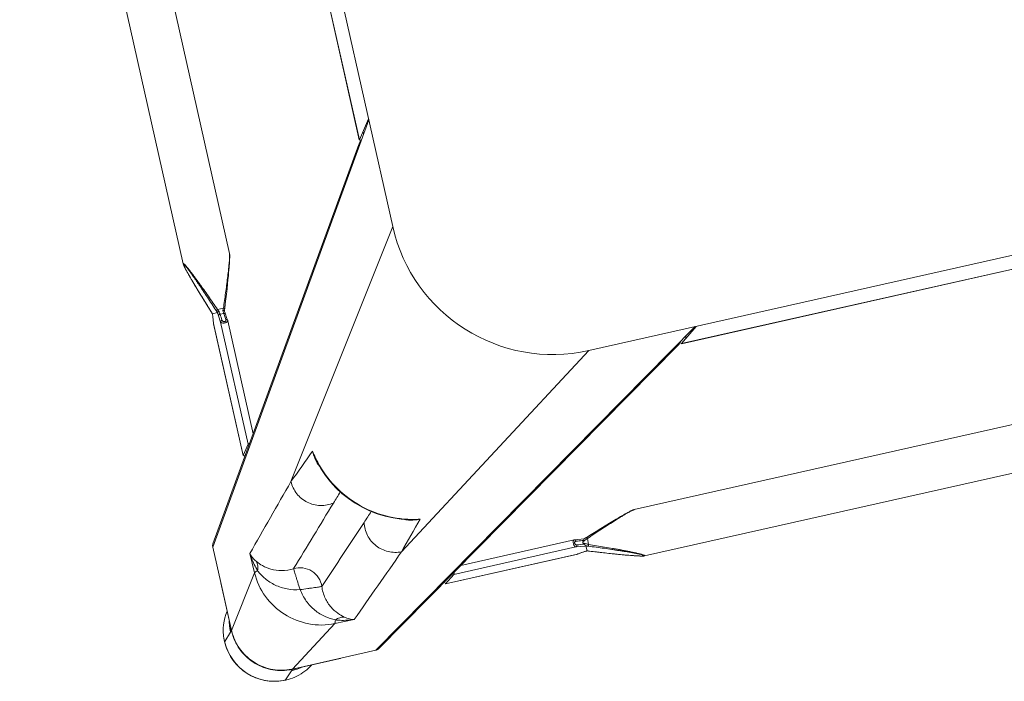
# Model space of a CAD drawing. Header units: metres. Extents: x 362935 to 596424, y 80601 to 172483.
# Tile 90 of 174: x 394893 to 395163, y 118727 to 118908. Entities that reach past the tile are written whole.
import ezdxf

# ---------------------------------------------------------------- set-up
doc = ezdxf.new("R2010")
doc.units = ezdxf.units.M
doc.layers.get('0').update_dxf_attribs({"color": 8, "lineweight": 5})
doc.layers.add('FURNITURE', color=8, linetype='Continuous', lineweight=5)

# ---------------------------------------------------------------- blocks, each defined once
blk = doc.blocks.new('SV2W-A')
at = {"linetype": 'Continuous', "lineweight": 0}
for p, q in [((59.37, 97.89), (57.24, 95.76)), ((33.37, 95.39), (-71.63, 27.91)), ((32.56, 95.16), (-65.67, 32.03)), ((33.37, 95.39), (56.84, 95.39)), ((42.81, 85.77), (56.84, 95.39)), ((43.43, 95.42), (55.05, 95.42)), ((56.21, 95.45), (56, 95.44)), ((56.62, 95.46), (56.84, 95.46)), ((56.89, 95.42), (57.25, 95.78)), ((-44.21, 86.25), (-249.04, 86.25)), ((-44.22, 86.25), (-44.21, 86.25)), ((-42.78, 85.96), (-42.99, 86.02)), ((-42.55, 85.9), (-42.78, 85.96)), ((-42.32, 85.84), (-42.55, 85.9)), ((-42.08, 85.77), (-42.32, 85.84)), ((-41.83, 85.7), (-42.08, 85.77)), ((-41.45, 85.59), (-41.83, 85.7)), ((-41.04, 85.47), (-41.45, 85.59)), ((-40.48, 85.29), (-41.04, 85.47)), ((-39.9, 85.11), (-40.48, 85.29)), ((-39.13, 84.87), (-39.9, 85.11)), ((-38.34, 84.61), (-39.13, 84.87)), ((-37.34, 84.28), (-38.34, 84.61)), ((-36.28, 83.93), (-37.34, 84.28)), ((-34.98, 83.49), (-36.28, 83.93)), ((42.81, 85.77), (37.39, 85.85)), ((73.35, 83.91), (71.22, 81.78)), ((-33.6, 83.02), (-34.98, 83.49)), ((-32.34, 82.58), (-33.6, 83.02)), ((-31.9, 82.43), (-32.34, 82.58)), ((-30.54, 81.95), (-31.9, 82.43)), ((-29.74, 81.66), (-30.54, 81.95)), ((-29.79, 81.68), (-29.79, 81.68)), ((-29.14, 81.46), (-29.14, 81.46)), ((-29.13, 81.45), (-29.13, 80.07)), ((-28.25, 81.53), (-28.4, 81.51)), ((-27.59, 81.6), (-28.25, 81.53)), ((-28.25, 81.53), (-28.19, 81.53)), ((-28.19, 81.53), (-27.99, 81.55)), ((-27.99, 81.55), (-27.6, 81.6)), ((-27.6, 81.6), (-27.2, 81.64)), ((-27.04, 81.67), (-27.59, 81.6)), ((-27.2, 81.64), (-26.46, 81.73)), ((-26.46, 81.74), (-27.04, 81.67)), ((-26.41, 81.74), (-26.46, 81.74)), ((-26.46, 81.74), (10.71, 81.74)), ((-26.46, 81.73), (-26.41, 81.74)), ((-26.35, 81.74), (-26.41, 81.74)), ((10.73, 81.74), (-26.35, 81.74)), ((10.71, 81.74), (7.91, 79.75)), ((10.73, 81.74), (10.71, 81.74)), ((61.23, 67.34), (70.85, 81.38)), ((70.85, 81.38), (70.85, 67.91)), ((70.89, 67.97), (70.89, 81.42)), ((71.04, 81.58), (71.25, 81.78)), ((-29.96, 78.17), (-29.96, 79.83)), ((-29.13, 80.07), (-28.93, 80.05)), ((-28.93, 80.05), (-26.41, 79.75)), ((-28.44, 78.39), (-28.85, 78.44)), ((-28.54, 79.06), (-28.54, 78.79)), ((-26.41, 79.75), (7.91, 79.75)), ((-36.82, 75.39), (-35.55, 75.82)), ((-35.55, 75.82), (-34.2, 76.28)), ((-34.2, 76.28), (-32.76, 76.78)), ((-32.76, 76.78), (-31.23, 77.31)), ((-31.23, 77.31), (-29.79, 77.82)), ((-30.49, 77.97), (-29.96, 78.17)), ((-29.11, 78.08), (-27.35, 77.87)), ((-27.35, 77.87), (-26.46, 77.77)), ((-26.35, 77.76), (5.49, 77.76)), ((-44.21, 73.25), (-249.04, 73.25)), ((-44.22, 73.25), (-44.21, 73.25)), ((-42.78, 73.54), (-42.55, 73.6)), ((-42.55, 73.6), (-42.32, 73.66)), ((-42.32, 73.66), (-42.08, 73.73)), ((-41.58, 73.88), (-41.18, 74)), ((-41.18, 74), (-40.77, 74.12)), ((-40.77, 74.12), (-40.19, 74.3)), ((-40.19, 74.3), (-39.6, 74.49)), ((-39.6, 74.49), (-38.82, 74.74)), ((-38.82, 74.74), (-37.84, 75.05)), ((-37.84, 75.05), (-36.82, 75.39)), ((-41.63, 27.91), (20.57, 70.53)), ((70.85, 67.91), (70.85, 57.91)), ((61.32, 61.92), (61.23, 67.34)), ((16, 62.55), (16, 62.55)), ((16.63, 62.4), (16, 62.55)), ((70.85, 57.91), (3.37, -47.09)), ((7.5, -41.13), (70.62, 57.1)), ((3.37, -17.09), (45.99, 45.1)), ((38.02, 40.54), (37.83, 41.29)), ((38.02, 40.54), (38.02, 40.54)), ((57.2, 35.24), (55.22, 32.45)), ((57.2, 35.24), (57.2, 35.26)), ((57.2, -1.93), (57.2, 35.24)), ((57.21, -1.81), (57.21, 35.26)), ((55.22, 32.45), (55.22, -1.87)), ((-66.86, 31.65), (-226.39, 31.65)), ((-66.86, 31.64), (-226.39, 31.64)), ((-66.86, 31.64), (-71.89, 27.91)), ((-66.84, 31.65), (-66.86, 31.64)), ((53.22, 30.02), (53.22, -1.81)), ((-41.63, 27.91), (-251.63, 27.91)), ((53.23, -1.93), (53.33, -2.75)), ((53.66, -2.22), (53.77, -3.12)), ((55.42, -3.65), (55.22, -1.87)), ((57.11, -2.66), (57.06, -3.06)), ((57.07, -3.03), (57.2, -1.93)), ((57.18, -2.07), (57.11, -2.66)), ((57.2, -1.87), (57.18, -2.07)), ((57.2, -1.86), (57.21, -1.81)), ((57.2, -1.93), (57.2, -1.86)), ((53.32, -5.15), (52.87, -6.43)), ((53.33, -2.75), (53.44, -3.71)), ((53.51, -4.6), (53.45, -4.77)), ((53.77, -3.12), (53.83, -3.67)), ((53.83, -3.67), (53.87, -4.01)), ((53.87, -4.01), (54.91, -4.01)), ((56.91, -4.59), (55.5, -4.59)), ((56.92, -4.62), (56.93, -4.45)), ((56.92, -4.6), (56.92, -4.6)), ((56.93, -4.45), (56.94, -4.22)), ((57.06, -3.06), (56.99, -3.65)), ((56.99, -3.71), (57.01, -3.55)), ((56.99, -3.71), (56.99, -3.65)), ((57.01, -3.55), (57.07, -3.03)), ((57.88, -7.33), (57.11, -5.15)), ((57.14, -5.25), (57.14, -5.25)), ((52.4, -7.77), (51.96, -9.03)), ((52.87, -6.43), (52.4, -7.77)), ((55.29, -5.42), (53.63, -5.42)), ((58.4, -8.83), (57.88, -7.33)), ((51.48, -10.42), (51.04, -11.73)), ((51.96, -9.03), (51.48, -10.42)), ((58.88, -10.23), (58.4, -8.83)), ((59.33, -11.54), (58.88, -10.23)), ((50.69, -12.78), (50.36, -13.79)), ((51.04, -11.73), (50.69, -12.78)), ((59.74, -12.78), (59.33, -11.54)), ((60.07, -13.79), (59.74, -12.78)), ((49.68, -15.93), (49.5, -16.5)), ((49.86, -15.35), (49.68, -15.93)), ((50.1, -14.58), (49.86, -15.35)), ((50.36, -13.79), (50.1, -14.58)), ((60.33, -14.58), (60.07, -13.79)), ((60.57, -15.35), (60.33, -14.58)), ((60.75, -15.94), (60.57, -15.35)), ((60.93, -16.5), (60.75, -15.94)), ((3.37, -227.09), (3.37, -17.09)), ((49, -18.23), (48.95, -18.44)), ((49.06, -18.01), (49, -18.23)), ((49.13, -17.78), (49.06, -18.01)), ((49.2, -17.54), (49.13, -17.78)), ((49.27, -17.29), (49.2, -17.54)), ((49.38, -16.9), (49.27, -17.29)), ((49.5, -16.5), (49.38, -16.9)), ((61.05, -16.9), (60.93, -16.5)), ((61.16, -17.29), (61.05, -16.9)), ((61.23, -17.54), (61.16, -17.29)), ((61.3, -17.78), (61.23, -17.54)), ((61.37, -18.01), (61.3, -17.78)), ((61.43, -18.23), (61.37, -18.01)), ((48.71, -19.68), (48.71, -19.68)), ((48.71, -224.5), (48.71, -19.68)), ((61.71, -224.5), (61.71, -19.68)), ((61.71, -19.68), (61.71, -19.68)), ((7.1, -42.33), (3.37, -47.36)), ((7.1, -42.33), (7.11, -42.3)), ((7.1, -201.86), (7.1, -42.33)), ((7.11, -201.86), (7.11, -42.33))]:
    blk.add_line(p, q, dxfattribs=at)
for points in [[(-43.46, 86.14), (-43.55, 86.15), (-43.63, 86.17), (-43.71, 86.19), (-43.79, 86.2), (-43.86, 86.22), (-43.93, 86.23), (-44, 86.24), (-44.06, 86.24), (-44.12, 86.25), (-44.17, 86.25), (-44.22, 86.25)], [(-42.99, 86.02), (-43.09, 86.05), (-43.19, 86.07), (-43.28, 86.09), (-43.37, 86.11), (-43.46, 86.14)], [(-29.35, 81.53), (-29.54, 81.59), (-29.74, 81.66)], [(-29.14, 81.46), (-29.16, 81.47), (-29.35, 81.53)], [(-28.81, 81.48), (-29.04, 81.47), (-29.16, 81.46)], [(-28.4, 81.51), (-28.59, 81.49), (-28.81, 81.48)], [(-29.79, 77.82), (-29.54, 77.91), (-29.29, 78)], [(-29.29, 78), (-29.05, 78.07), (-29.02, 78.08)], [(-26.46, 77.77), (-26.38, 77.76), (-26.35, 77.76)], [(-44.22, 73.25), (-44.17, 73.25), (-44.12, 73.26), (-44.06, 73.26), (-44, 73.27), (-43.93, 73.28), (-43.86, 73.29), (-43.79, 73.3), (-43.71, 73.32), (-43.63, 73.33), (-43.55, 73.35), (-43.46, 73.37), (-43.37, 73.39), (-43.28, 73.41), (-43.19, 73.43), (-43.09, 73.46), (-42.99, 73.48), (-42.78, 73.54)], [(-42.08, 73.73), (-41.96, 73.77), (-41.58, 73.88)], [(37.83, 41.29), (37.19, 43.42), (36.39, 45.5), (35.42, 47.52), (34.3, 49.46), (33.04, 51.32), (31.63, 53.08), (30.09, 54.73), (28.44, 56.26), (26.67, 57.66), (24.8, 58.91), (22.86, 60.02), (20.83, 60.98), (18.75, 61.77), (16.63, 62.4)], [(53.22, -1.81), (53.22, -1.86), (53.23, -1.93)], [(53.45, -4.77), (53.39, -4.96), (53.32, -5.15)], [(53.44, -3.71), (53.45, -3.82), (53.47, -4.01), (53.48, -4.22), (53.5, -4.45), (53.5, -4.62)], [(57.11, -5.15), (57.04, -4.96), (56.98, -4.77), (56.92, -4.6)], [(56.94, -4.22), (56.96, -4.01), (56.98, -3.82), (56.99, -3.71)], [(48.95, -18.44), (48.92, -18.55), (48.9, -18.64), (48.87, -18.74), (48.85, -18.83), (48.83, -18.92), (48.81, -19.01), (48.8, -19.09), (48.78, -19.17), (48.76, -19.25), (48.75, -19.32), (48.74, -19.39), (48.73, -19.46), (48.72, -19.52), (48.72, -19.58), (48.72, -19.64), (48.71, -19.68)], [(61.6, -18.92), (61.58, -18.83), (61.55, -18.74), (61.53, -18.65), (61.51, -18.55), (61.48, -18.44), (61.43, -18.23)], [(61.71, -19.68), (61.71, -19.64), (61.71, -19.58), (61.71, -19.52), (61.7, -19.46), (61.69, -19.39), (61.68, -19.32), (61.66, -19.25), (61.65, -19.17), (61.63, -19.09), (61.62, -19.01), (61.6, -18.92)]]:
    blk.add_lwpolyline(points, dxfattribs=at)
for centre, radius, start, end in [((59.34, 84.03), 13.9, 92.7783, 114.1428), ((59.34, 83.99), 13.94, 87.432, 92.7677), ((59.37, 83.91), 14, 359.9994, 90.0006), ((59.33, 83.88), 14.05, 44.9701, 87.4085), ((33.32, 93.98), 1.4, 119.2372, 122.6099), ((59.34, 84.06), 13.87, 114.1743, 124.9746), ((57.18, 81.78), 13.98, 94.583, 102.3998), ((55.04, 119.33), 23.91, 270.0085, 270.5994), ((57.18, 81.85), 13.91, 89.7212, 94.5867), ((56.79, 81.46), 13.93, 87.9679, 89.7939), ((56.92, 81.41), 14.02, 88.3649, 90.1468), ((56.79, 81.43), 13.96, 86.0899, 87.968), ((56.92, 81.4), 14.02, 86.524, 88.3651), ((59.34, 83.87), 14.05, 2.5915, 45.0299), ((2418.4, -2544.73), 3548.12, 132.14906, 132.5165), ((59.45, 83.88), 13.94, 357.2323, 2.568), ((-21.04, 106.24), 26.08, 250.3973, 251.9235), ((-29.82, 98.36), 16.92, 272.3246, 272.9034), ((-29.11, 89.45), 7.98, 276.256, 276.6642), ((56.93, 81.33), 13.92, 0.3862, 1.002), ((56.94, 81.33), 13.91, 0.2057, 0.3862), ((56.87, 81.46), 14.02, 0.4691, 1.3029), ((59.53, 83.87), 13.87, 325.025, 357.2496), ((56.87, 81.46), 14.01, 359.8531, 0.469), ((57.3, 81.72), 13.92, 355.4148, 359.399), ((57.4, 81.71), 13.83, 359.4023, 0.2846), ((-39.18, 54.69), 27.27, 69.0791, 69.8493), ((-38.63, 56.11), 25.74, 68.146, 69.0892), ((57.24, 81.72), 13.98, 347.6002, 355.417), ((-14.06, 45.21), 36.6, 115.327, 115.7487), ((6322.34, -6454.76), 9058.45, 133.875091, 134.008381), ((-1151.05, 1125.6), 1576.66, 317.62265, 317.99608), ((-6532.92, 6398.55), 9132.92, 315.992162, 316.124366), ((9.39, 34.68), 28.56, 77.3353, 81.3875), ((12.34, 46.66), 16.31, 77.0122, 85.3188), ((9.33, 34.41), 28.83, 76.6036, 77.3408), ((14.05, 53.23), 9.64, 64.8369, 73.365), ((862.45, -802.42), 1199.74, 134.01228, 134.18381), ((-2646.11, 2513.18), 3652.24, 317.4859, 317.84284), ((69.44, 57.86), 1.4, 327.3901, 330.7628), ((-826.77, 886.81), 1199.48, 315.81604, 315.98775), ((1195.13, -1230.28), 1716.72, 132.01918, 132.36216), ((28.7, 38.59), 9.64, 16.6319, 25.2458), ((9.88, 33.87), 28.83, 12.8187, 13.4009), ((22.11, 36.87), 16.32, 4.6716, 12.9875), ((10.15, 33.93), 28.55, 8.6076, 12.8248), ((-41.63, -17.09), 45, 0, 90), ((17.97, 11.77), 39.59, 334.2603, 334.433), ((29.7, 6.2), 26.6, 334.3575, 335.5098), ((36.74, -14.65), 20.72, 26.4506, 28.295), ((30.42, -14.54), 26.98, 20.1485, 21.6429), ((80.2, 3), 24.49, 198.051, 198.5687), ((73.79, -5.28), 16.88, 177.0641, 177.6759), ((81.82, 3.54), 26.2, 198.5694, 199.6049)]:
    blk.add_arc(centre, radius, start, end, dxfattribs=at)
for centre, major_axis, ratio, start_param, end_param in [((43.58, 85.46), (0, 10), 0.182662, 0.082453, 0.116856), ((10.71, 80.74), (0.02, 1), 0.16329, -1.075562, -0.001825), ((7.91, 78.76), (0.02, 1), 0.16329, 0.120074, 1.080381), ((56.21, 35.24), (1, 0.02), 0.16329, 0.001825, 1.075562), ((54.22, 32.45), (1, 0.02), 0.16329, -1.080381, -0.120074), ((-68.75, 29.25), (1.01, 0), 0.981142, 1.025708, 1.570796), ((-66.86, 30.15), (0.03, 1.5), 0.156004, -0.883591, 0.000534), ((5.61, -42.33), (1.5, 0.03), 0.156004, 6.282651, 7.166791), ((4.71, -44.21), (0, 1.01), 0.981142, -1.570796, -1.025696)]:
    blk.add_ellipse(centre, major_axis=major_axis, ratio=ratio, start_param=start_param, end_param=end_param, dxfattribs=at)
for points, start_tangent, end_tangent in [([(33.37, 95.39), (32.63, 95.2)], (-0.999776, 0.021147), (-0.872635, -0.488372)), ([(56, 95.44), (55.83, 95.44), (55.29, 95.43)], (-0.999498, -0.031694), (-0.999947, -0.010313)), ([(56.65, 95.46), (56.55, 95.46), (56.21, 95.45)], (-0.999996, -0.002901), (-0.999481, -0.032219)), ([(56.84, 95.39), (56.89, 95.42)], (0.710876, 0.703317), (0.853614, 0.520906)), ([(57.74, 95.36), (62.76, 94.05), (66.97, 91.01), (69.8, 86.65), (70.85, 81.57)], (0.997672, -0.068188), (0.017487, -0.999847)), ([(57.77, 95.4), (62.78, 94.14), (66.99, 91.15), (69.82, 86.83), (70.88, 81.78)], (0.99816, -0.060632), (0.022737, -0.999741)), ([(-44.33, 86.21), (-44.32, 86.23), (-44.28, 86.25), (-44.22, 86.25)], (-0.010617, 0.999944), (0.999988, 0.004823)), ([(-29.96, 79.83), (-32.02, 80.65), (-34.07, 81.49), (-36.1, 82.33), (-37.11, 82.75), (-38.11, 83.18), (-39.09, 83.6), (-40.06, 84.03), (-41.01, 84.45), (-41.92, 84.87), (-42.35, 85.07), (-42.77, 85.28), (-43.16, 85.47), (-43.53, 85.66), (-43.84, 85.84), (-44.1, 85.99), (-44.2, 86.06), (-44.27, 86.12), (-44.31, 86.17), (-44.33, 86.21)], (-0.929258, 0.36943), (0.007184, 0.999974)), ([(-44.16, 86.18), (-44.1, 86.21), (-44.04, 86.22), (-43.96, 86.21)], (-0.008398, 0.999965), (0.995831, -0.091221)), ([(-29.79, 80.29), (-31.82, 81.04), (-33.85, 81.8), (-35.86, 82.57), (-36.85, 82.96), (-37.84, 83.35), (-38.82, 83.73), (-39.79, 84.12), (-40.73, 84.51), (-41.65, 84.9), (-42.09, 85.09), (-42.51, 85.28), (-42.92, 85.46), (-43.3, 85.64), (-43.63, 85.81), (-43.9, 85.96), (-44.01, 86.03), (-44.09, 86.09), (-44.14, 86.14), (-44.16, 86.18)], (-0.938783, 0.344508), (0.005917, 0.999982)), ([(-43.96, 86.21), (-43.87, 86.2), (-43.55, 86.15)], (0.995831, -0.091221), (0.978676, -0.205408)), ([(-43.55, 86.15), (-42.89, 85.99), (-42.15, 85.79), (-40.52, 85.3), (-38.8, 84.76), (-37.04, 84.18), (-35.24, 83.58), (-33.43, 82.96), (-29.79, 81.68)], (0.978676, -0.205408), (0.942082, -0.335383)), ([(39.88, 84.56), (39.26, 85), (37.39, 85.85)], (-0.785832, 0.61844), (-0.965483, 0.260466)), ([(42.41, 84.81), (41.17, 85.19), (37.39, 85.85)], (-0.947516, 0.319709), (-0.996233, 0.086715)), ([(42.41, 84.81), (41.11, 84.48), (39.88, 84.56)], (-0.927588, -0.373604), (-0.971005, 0.239059)), ([(44.03, 75.04), (43.82, 78.38), (42.79, 81.14), (41.35, 83.19), (39.88, 84.56)], (0.098992, 0.995088), (-0.78457, 0.62004)), ([(42.41, 84.81), (42.61, 85.44), (42.71, 85.64), (42.81, 85.77)], (0.236709, 0.97158), (0.743483, 0.668755)), ([(50.04, 74.57), (49.06, 78), (47.3, 80.98), (44.98, 83.28), (42.41, 84.81)], (-0.14814, 0.988966), (-0.911624, 0.411025)), ([(61.23, 67.34), (59.72, 74.31), (55.69, 80.23), (49.77, 84.26), (42.81, 85.77)], (-0.01725, 0.999851), (-0.999852, 0.017219)), ([(-29.14, 81.46), (-29.13, 81.46), (-29.13, 81.45)], (0.942053, -0.335465), (0.000699, -1)), ([(-28.97, 81.47), (-28.77, 81.48), (-28.25, 81.52)], (0.998714, 0.050704), (0.994039, 0.10903)), ([(-26.41, 81.74), (-26.35, 81.74)], (0.973777, 0.227505), (1, 0.000171)), ([(70.89, 81.42), (70.85, 81.38)], (-0.545324, -0.838225), (-0.677451, -0.735568)), ([(70.89, 80.63), (70.95, 81.22), (70.99, 81.42), (71.02, 81.54)], (0.105593, 0.994409), (0.366739, 0.930324)), ([(71.02, 81.54), (71.04, 81.58)], (0.366739, 0.930324), (0.707107, 0.707107)), ([(-29.96, 79.83), (-29.84, 80.14), (-29.79, 80.29)], (0.344552, 0.938767), (0.378696, 0.925521)), ([(-28.54, 79.06), (-29.2, 79.43), (-29.96, 79.83)], (-0.857811, 0.513965), (-0.89551, 0.445042)), ([(-29.71, 78.29), (-29.09, 78.57), (-28.54, 78.79)], (0.903956, 0.427625), (0.939721, 0.341942)), ([(-29.05, 80.01), (-29.1, 80.04), (-29.12, 80.06), (-29.13, 80.07)], (-0.839827, 0.542855), (0.000004, 1)), ([(-28.85, 79.49), (-28.97, 79.81), (-29.05, 80.01)], (-0.584199, 0.81161), (-0.839827, 0.542855)), ([(-29.02, 78.08), (-28.99, 78.11), (-28.98, 78.14), (-28.97, 78.18), (-28.94, 78.27), (-28.89, 78.38)], (0.95039, 0.311061), (0.522581, 0.85259)), ([(-28.89, 78.38), (-28.85, 78.44)], (0.522581, 0.85259), (0.662043, 0.749465)), ([(-28.85, 79.49), (-26.76, 79.24)], (0.992731, -0.120357), (0.992967, -0.118392)), ([(-28.85, 79.49), (-28.54, 79.06)], (0.5842, -0.81161), (0.594033, -0.804441)), ([(-28.54, 78.79), (-28.77, 78.53), (-28.85, 78.44)], (-0.667444, -0.74466), (-0.662044, -0.749465)), ([(-26.76, 78.2), (-28.44, 78.39)], (-0.993521, 0.113646), (-0.993656, 0.112462)), ([(-26.41, 79.75), (-26.54, 79.7), (-26.65, 79.59), (-26.73, 79.42), (-26.76, 79.24)], (-0.993295, -0.115609), (-0.029499, -0.999565)), ([(-26.76, 79.24), (-26.59, 79.19), (-26.44, 79.07), (-26.32, 78.89), (-26.27, 78.66), (-26.32, 78.44), (-26.44, 78.29), (-26.59, 78.21), (-26.76, 78.2)], (0.992967, -0.118395), (-0.99353, 0.113571)), ([(-26.41, 79.75), (-26.23, 79.65), (-26.08, 79.43), (-25.97, 79.1), (-25.92, 78.71), (-25.95, 78.33), (-26.04, 78.02), (-26.1, 77.91), (-26.18, 77.83), (-26.26, 77.78), (-26.35, 77.76)], (0.973769, -0.227537), (-0.999998, -0.001913)), ([(-44.21, 73.25), (-44.03, 73.27), (-43.78, 73.32), (-43.47, 73.39), (-43.13, 73.48), (-42.38, 73.7), (-41.57, 73.96), (-40.71, 74.24), (-39.83, 74.54), (-38.02, 75.17), (-36.17, 75.84), (-34.29, 76.53), (-32.39, 77.24), (-30.49, 77.97)], (0.999999, -0.001275), (0.933497, 0.358586)), ([(-29.96, 78.17), (-29.9, 78.03), (-29.85, 77.92), (-29.83, 77.87), (-29.81, 77.84), (-29.8, 77.83), (-29.79, 77.82)], (0.353863, -0.935297), (0.9503, 0.311336)), ([(-26.73, 78.04), (-26.76, 78.2)], (-0.282291, 0.959329), (-0.029703, 0.999559)), ([(-26.63, 77.85), (-26.66, 77.89), (-26.73, 78.04)], (-0.700914, 0.713246), (-0.282291, 0.959329)), ([(-26.46, 77.77), (-26.51, 77.78), (-26.63, 77.85)], (-0.992883, 0.119095), (-0.700914, 0.713246)), ([(50.51, 68.57), (47.96, 68.93), (45.79, 70.33), (44.39, 72.5), (44.03, 75.04)], (-0.997201, -0.074771), (0.074771, 0.997201)), ([(50.04, 74.57), (47.89, 74.76), (46.91, 74.84), (46.02, 74.91), (45.27, 74.98), (44.68, 75.01), (44.26, 75.02), (44.12, 75.03), (44.03, 75.04)], (-0.991435, 0.130599), (-0.917848, 0.396932)), ([(60.27, 66.95), (58.75, 69.51), (56.44, 71.84), (53.47, 73.6), (50.04, 74.57)], (-0.411135, 0.911574), (-0.988934, 0.148359)), ([(50.04, 74.57), (50.22, 72.43), (50.3, 71.44), (50.38, 70.56), (50.44, 69.81), (50.48, 69.21), (50.48, 68.79), (50.49, 68.65), (50.51, 68.57)], (0.130574, -0.991439), (0.397057, -0.917794)), ([(20.57, 70.53), (24.15, 69.68), (27.05, 67.39), (28.73, 64.09), (28.86, 60.42)], (0.99989, -0.014824), (-0.183096, -0.983095)), ([(60.03, 64.41), (58.65, 65.89), (56.6, 67.33), (53.84, 68.36), (50.51, 68.57)], (-0.62019, 0.784452), (-0.995092, -0.098955)), ([(70.89, 67.97), (70.85, 67.91)], (-0.412197, -0.911095), (-0.541795, -0.840511)), ([(60.27, 66.95), (59.94, 65.64), (60.02, 64.41)], (-0.373525, -0.92762), (0.238599, -0.971118)), ([(61.23, 67.34), (61.1, 67.24), (60.9, 67.14), (60.27, 66.95)], (-0.668755, -0.743483), (-0.971581, -0.236707)), ([(61.32, 61.92), (61.17, 63.19), (60.27, 66.95)], (-0.0867, 0.996234), (-0.319704, 0.947517)), ([(13.66, 62.92), (14.47, 62.89), (16.81, 62.47)], (0.999986, 0.005311), (0.957888, -0.287143)), ([(16.01, 62.46), (23.56, 59.5), (30.04, 54.59), (34.96, 48.11), (37.92, 40.55)], (0.972791, -0.231685), (0.231761, -0.972773)), ([(61.32, 61.92), (61.11, 62.55), (60.03, 64.41)], (-0.260301, 0.965527), (-0.618447, 0.785826)), ([(70.85, 57.91), (70.67, 57.17)], (0.021147, -0.999776), (-0.488372, -0.872635)), ([(45.99, 45.1), (45.14, 48.69), (42.85, 51.59), (39.56, 53.26), (35.88, 53.39)], (-0.014825, 0.99989), (-0.983095, -0.183098)), ([(37.94, 41.35), (38.13, 40.59), (38.38, 38.2)], (0.287117, -0.957895), (-0.005292, -0.999986)), ([(-65.91, 31.88), (-66.45, 31.24)], (-0.842386, -0.538874), (-0.400807, -0.916163)), ([(-65.1, 32.11), (-65.91, 31.88)], (-0.999776, 0.021147), (-0.842386, -0.538874)), ([(55.22, -1.87), (55.11, -1.7), (54.89, -1.54), (54.56, -1.43), (54.17, -1.38), (53.79, -1.41), (53.48, -1.5), (53.37, -1.57), (53.29, -1.64), (53.24, -1.72), (53.22, -1.81)], (-0.227467, 0.973786), (-0.002962, -0.999996)), ([(53.66, -2.22), (53.5, -2.2), (53.37, -2.13), (53.27, -2.04), (53.23, -1.93)], (-0.999559, 0.029703), (-0.119096, 0.992883)), ([(54.7, -2.22), (54.65, -2.06), (54.54, -1.9), (54.36, -1.78), (54.12, -1.74), (53.9, -1.78), (53.75, -1.9), (53.68, -2.06), (53.66, -2.22)], (-0.118387, 0.992968), (0.113643, -0.993522)), ([(54.7, -2.22), (54.89, -2.19), (55.05, -2.11), (55.17, -2), (55.22, -1.87)], (0.999565, 0.029499), (0.115609, 0.993295)), ([(54.91, -4.01), (54.7, -2.22)], (-0.119949, 0.99278), (-0.118392, 0.992967)), ([(57.21, -1.81), (57.2, -1.87)], (-0.00041, -1), (-0.227044, -0.973885)), ([(53.63, -5.42), (53.49, -5.36), (53.38, -5.31), (53.34, -5.29), (53.31, -5.27), (53.29, -5.26), (53.29, -5.25)], (-0.935298, 0.353861), (0.311242, 0.950331)), ([(53.87, -4.01), (53.71, -3.98), (53.57, -3.92), (53.48, -3.82), (53.44, -3.71)], (-0.999291, 0.037637), (-0.121036, 0.992648)), ([(53.91, -4.83), (53.62, -4.74), (53.54, -4.68), (53.5, -4.62)], (-0.983418, 0.181353), (-0.047174, 0.998887)), ([(53.87, -4.01), (53.88, -4.19), (53.91, -4.83)], (0.093423, -0.995627), (0.027573, -0.99962)), ([(54.91, -4.01), (55.1, -3.97), (55.26, -3.9), (55.37, -3.78), (55.42, -3.65)], (0.999304, 0.037304), (0.11549, 0.993309)), ([(54.98, -4.83), (54.97, -4.6), (54.91, -4.01)], (-0.045036, 0.998985), (-0.139178, 0.990267)), ([(54.98, -4.83), (55.16, -4.78), (55.32, -4.73), (55.44, -4.66), (55.49, -4.6)], (0.983623, 0.180239), (0.33539, 0.942079)), ([(55.29, -5.42), (55.6, -5.3), (55.75, -5.25)], (0.938767, 0.344553), (0.925511, 0.378721)), ([(55.49, -4.6), (55.48, -4.34), (55.42, -3.65)], (-0.040503, 0.999179), (-0.116382, 0.993204)), ([(55.49, -4.6), (55.5, -4.6), (55.5, -4.59)], (0.335488, 0.942045), (1, 0.00066)), ([(61.64, -19.62), (61.6, -19.6), (61.55, -19.55), (61.49, -19.47), (61.43, -19.37), (61.27, -19.09), (61.11, -18.76), (60.93, -18.38), (60.74, -17.98), (60.55, -17.55), (60.36, -17.11), (59.98, -16.2), (59.59, -15.25), (59.2, -14.29), (58.81, -13.31), (58.42, -12.32), (58.03, -11.32), (57.26, -9.31), (56.5, -7.28), (55.75, -5.25)], (-0.999989, -0.004587), (-0.344509, 0.938783)), ([(56.91, -4.59), (56.92, -4.6), (56.92, -4.6)], (0.999997, -0.002385), (0.335043, -0.942203)), ([(56.96, -3.93), (56.95, -4.05), (56.93, -4.42)], (-0.086204, -0.996277), (-0.051277, -0.998684)), ([(56.99, -3.65), (56.98, -3.72), (56.96, -3.93)], (-0.116111, -0.993236), (-0.086204, -0.996277)), ([(57.14, -5.25), (58.42, -8.9), (59.04, -10.71), (59.64, -12.5), (60.22, -14.27), (60.77, -15.99), (61.25, -17.62), (61.45, -18.37), (61.61, -19.02)], (0.335384, -0.942082), (0.204521, -0.978862)), ([(53.63, -5.42), (52.88, -7.39), (52.14, -9.36), (51.42, -11.3), (50.72, -13.23), (50.06, -15.11), (49.75, -16.02), (49.46, -16.91), (49.19, -17.76), (48.96, -18.55), (48.86, -18.9), (48.78, -19.22), (48.73, -19.48), (48.71, -19.68)], (-0.359834, -0.933016), (0.001112, -0.999999)), ([(61.67, -19.79), (61.63, -19.77), (61.58, -19.73), (61.52, -19.66), (61.45, -19.56), (61.3, -19.31), (61.12, -18.99), (60.93, -18.63), (60.74, -18.23), (60.54, -17.81), (60.33, -17.38), (59.91, -16.47), (59.49, -15.52), (59.07, -14.56), (58.64, -13.57), (58.22, -12.57), (57.79, -11.57), (56.95, -9.53), (56.12, -7.48), (55.29, -5.42)], (-0.999986, -0.00525), (-0.369432, 0.929258)), ([(61.61, -19.02), (61.65, -19.23), (61.67, -19.4), (61.68, -19.53), (61.66, -19.61)], (0.204521, -0.978862), (-0.588159, -0.808745)), ([(61.66, -19.61), (61.64, -19.62)], (-0.588159, -0.808745), (-0.999962, 0.008751)), ([(61.71, -19.68), (61.71, -19.73), (61.7, -19.77), (61.67, -19.79)], (-0.004076, -0.999992), (-0.999938, 0.011158)), ([(7.34, -41.37), (6.71, -41.91)], (-0.538874, -0.842386), (-0.916171, -0.400787)), ([(7.57, -40.56), (7.34, -41.37)], (0.021147, -0.999776), (-0.538874, -0.842386))]:
    blk.add_spline(points, degree=3, dxfattribs=dict(at, start_tangent=start_tangent, end_tangent=end_tangent))

msp = doc.modelspace()

# ---------------------------------------------------------------- block references
at = {"layer": 'FURNITURE', "rotation": 192.6648460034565}
msp.add_blockref('SV2W-A', (395002.19, 118835.46, 1343980.86), dxfattribs=at)

doc.saveas('drawing.dxf')
